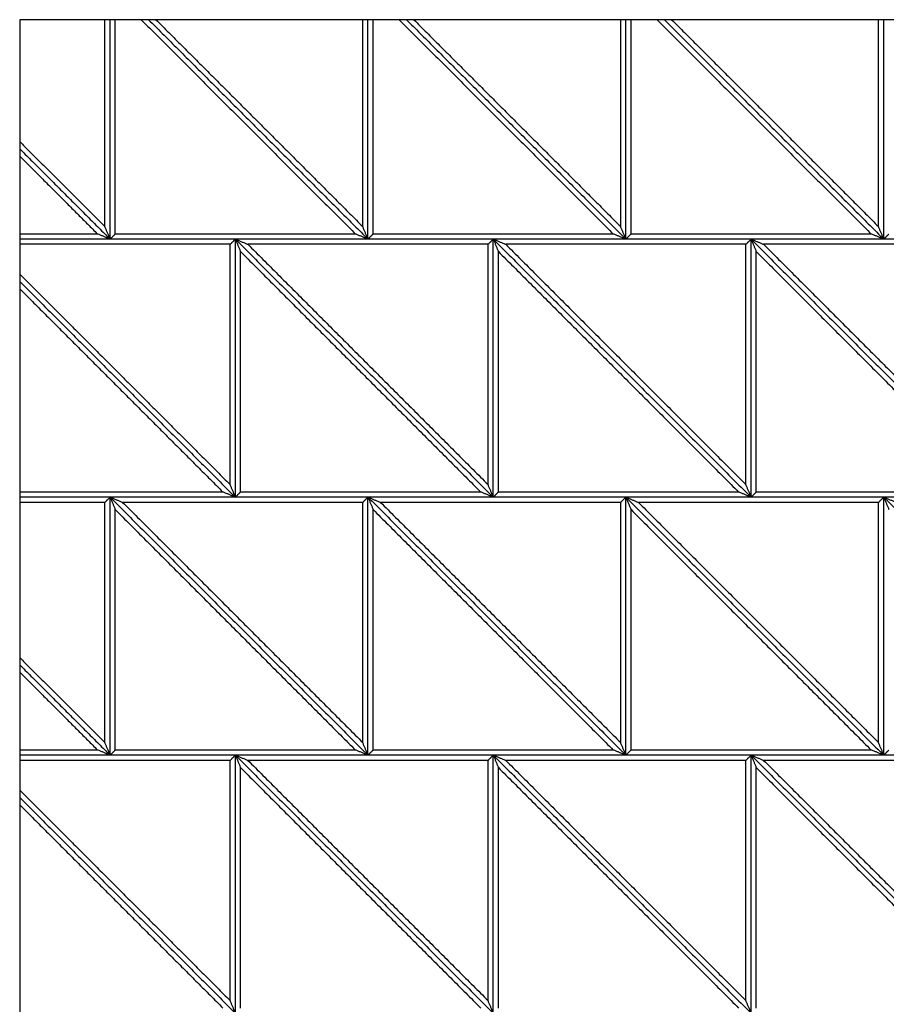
# Model space of a CAD drawing. Header units: millimetres. Extents: x 3058.1 to 3069.1, y 1872.4 to 1877.2.
# Tile 18 of 25: x 3064.9 to 3065.9, y 1873.2 to 1874.4. Entities that reach past the tile are written whole.
import ezdxf

# ---------------------------------------------------------------- set-up
doc = ezdxf.new("R2010")
doc.units = ezdxf.units.MM
doc.layers.add('Make2D', color=7, linetype='Continuous', true_color=0x000000)
doc.layers.add('Make2D$Visible$Curves', color=7, linetype='Continuous', true_color=0x000000)

# ---------------------------------------------------------------- blocks, each defined once
blk = doc.blocks.new('Akabia4')
at = {"layer": 'Make2D'}
blk.add_lwpolyline([(3064.8843, 1872.3627), (3066.8947, 1872.3627), (3066.8947, 1874.3731), (3064.8843, 1874.3731)], close=True, dxfattribs=at)
at = {"layer": 'Make2D$Visible$Curves', "color": 18, "lineweight": -3, "true_color": 0x000000}
for points, degree in [([(3064.9835, 1874.1325), (3064.9835, 1874.2528), (3064.9835, 1874.3731)], 2), ([(3064.9895, 1874.1179), (3064.9895, 1874.2455), (3064.9895, 1874.3731)], 2), ([(3064.9895, 1874.1179), (3064.9895, 1874.2455), (3064.9895, 1874.3731)], 2), ([(3064.9955, 1874.1239), (3064.9955, 1874.2485), (3064.9955, 1874.3731)], 2), ([(3065.0258, 1874.3731), (3065.1504, 1874.2485), (3065.2749, 1874.1239)], 2), ([(3065.0343, 1874.3731), (3065.1619, 1874.2455), (3065.2895, 1874.1179)], 2), ([(3065.0343, 1874.3731), (3065.1619, 1874.2455), (3065.2895, 1874.1179)], 2), ([(3065.0428, 1874.3731), (3065.1632, 1874.2528), (3065.2835, 1874.1325)], 2), ([(3065.2835, 1874.1325), (3065.2835, 1874.2528), (3065.2835, 1874.3731)], 2), ([(3065.2895, 1874.1179), (3065.2895, 1874.2455), (3065.2895, 1874.3731)], 2), ([(3065.2895, 1874.1179), (3065.2895, 1874.2455), (3065.2895, 1874.3731)], 2), ([(3065.2955, 1874.1239), (3065.2955, 1874.2485), (3065.2955, 1874.3731)], 2), ([(3065.3258, 1874.3731), (3065.4504, 1874.2485), (3065.5749, 1874.1239)], 2), ([(3065.3343, 1874.3731), (3065.4619, 1874.2455), (3065.5895, 1874.1179)], 2), ([(3065.3343, 1874.3731), (3065.4619, 1874.2455), (3065.5895, 1874.1179)], 2), ([(3065.3428, 1874.3731), (3065.4632, 1874.2528), (3065.5835, 1874.1325)], 2), ([(3065.5835, 1874.1325), (3065.5835, 1874.2528), (3065.5835, 1874.3731)], 2), ([(3065.5895, 1874.1179), (3065.5895, 1874.2455), (3065.5895, 1874.3731)], 2), ([(3065.5895, 1874.1179), (3065.5895, 1874.2455), (3065.5895, 1874.3731)], 2), ([(3065.5955, 1874.1239), (3065.5955, 1874.2485), (3065.5955, 1874.3731)], 2), ([(3065.6258, 1874.3731), (3065.7504, 1874.2485), (3065.8749, 1874.1239)], 2), ([(3065.6343, 1874.3731), (3065.7619, 1874.2455), (3065.8895, 1874.1179)], 2), ([(3065.6343, 1874.3731), (3065.7619, 1874.2455), (3065.8895, 1874.1179)], 2), ([(3065.6428, 1874.3731), (3065.7632, 1874.2528), (3065.8835, 1874.1325)], 2), ([(3065.8835, 1874.1325), (3065.8835, 1874.2528), (3065.8835, 1874.3731)], 2), ([(3065.8895, 1874.1179), (3065.8895, 1874.2455), (3065.8895, 1874.3731)], 2), ([(3065.8895, 1874.1179), (3065.8895, 1874.2455), (3065.8895, 1874.3731)], 2), ([(3064.8843, 1874.2316), (3064.9339, 1874.1821), (3064.9835, 1874.1325)], 2), ([(3064.8843, 1874.2231), (3064.9369, 1874.1705), (3064.9895, 1874.1179)], 2), ([(3064.8843, 1874.2231), (3064.9369, 1874.1705), (3064.9895, 1874.1179)], 2), ([(3064.8843, 1874.2146), (3064.9296, 1874.1693), (3064.9749, 1874.1239)], 2), ([(3064.9895, 1874.1179), (3064.9893, 1874.1185), (3064.9888, 1874.1195), (3064.9882, 1874.1212), (3064.9875, 1874.1228), (3064.9868, 1874.1244), (3064.9862, 1874.126), (3064.9855, 1874.1276), (3064.9848, 1874.1292), (3064.9841, 1874.1309), (3064.9837, 1874.1319), (3064.9835, 1874.1325)], 3), ([(3065.2895, 1874.1179), (3065.2893, 1874.1185), (3065.2888, 1874.1195), (3065.2882, 1874.1212), (3065.2875, 1874.1228), (3065.2868, 1874.1244), (3065.2862, 1874.126), (3065.2855, 1874.1276), (3065.2848, 1874.1292), (3065.2841, 1874.1309), (3065.2837, 1874.1319), (3065.2835, 1874.1325)], 3), ([(3065.5895, 1874.1179), (3065.5893, 1874.1185), (3065.5888, 1874.1195), (3065.5882, 1874.1212), (3065.5875, 1874.1228), (3065.5868, 1874.1244), (3065.5862, 1874.126), (3065.5855, 1874.1276), (3065.5848, 1874.1292), (3065.5841, 1874.1309), (3065.5837, 1874.1319), (3065.5835, 1874.1325)], 3), ([(3065.8895, 1874.1179), (3065.8893, 1874.1185), (3065.8888, 1874.1195), (3065.8882, 1874.1212), (3065.8875, 1874.1228), (3065.8868, 1874.1244), (3065.8862, 1874.126), (3065.8855, 1874.1276), (3065.8848, 1874.1292), (3065.8841, 1874.1309), (3065.8837, 1874.1319), (3065.8835, 1874.1325)], 3), ([(3064.9749, 1874.1239), (3064.9296, 1874.1239), (3064.8843, 1874.1239)], 2), ([(3064.9895, 1874.1179), (3064.9369, 1874.1179), (3064.8843, 1874.1179)], 2), ([(3065.1352, 1874.1179), (3065.0098, 1874.1179), (3064.8843, 1874.1179)], 2), ([(3064.9895, 1874.1179), (3064.989, 1874.1181), (3064.9879, 1874.1186), (3064.9863, 1874.1193), (3064.9847, 1874.1199), (3064.983, 1874.1206), (3064.9814, 1874.1213), (3064.9798, 1874.1219), (3064.9782, 1874.1226), (3064.9766, 1874.1233), (3064.9755, 1874.1237), (3064.9749, 1874.1239)], 3), ([(3064.9895, 1874.1179), (3064.9897, 1874.1181), (3064.9902, 1874.1186), (3064.9908, 1874.1193), (3064.9915, 1874.1199), (3064.9922, 1874.1206), (3064.9929, 1874.1213), (3064.9935, 1874.1219), (3064.9942, 1874.1226), (3064.9949, 1874.1233), (3064.9953, 1874.1237), (3064.9955, 1874.1239)], 3), ([(3065.2895, 1874.1179), (3065.1395, 1874.1179), (3064.9895, 1874.1179)], 2), ([(3065.2749, 1874.1239), (3065.1352, 1874.1239), (3064.9955, 1874.1239)], 2), ([(3065.1352, 1874.1179), (3065.135, 1874.1177), (3065.1346, 1874.1172), (3065.1339, 1874.1166), (3065.1332, 1874.1159), (3065.1326, 1874.1152), (3065.1319, 1874.1146), (3065.1312, 1874.1139), (3065.1306, 1874.1132), (3065.1299, 1874.1126), (3065.1294, 1874.1121), (3065.1292, 1874.1119)], 3), ([(3065.1352, 1874.1179), (3065.1358, 1874.1177), (3065.1369, 1874.1172), (3065.1385, 1874.1166), (3065.1401, 1874.1159), (3065.1417, 1874.1152), (3065.1433, 1874.1146), (3065.1449, 1874.1139), (3065.1466, 1874.1132), (3065.1482, 1874.1126), (3065.1493, 1874.1121), (3065.1498, 1874.1119)], 3), ([(3065.1352, 1874.1179), (3065.2852, 1873.9679), (3065.4352, 1873.8179)], 2), ([(3065.4352, 1874.1179), (3065.2852, 1874.1179), (3065.1352, 1874.1179)], 2), ([(3065.1352, 1874.1179), (3065.1355, 1874.1174), (3065.1359, 1874.1163), (3065.1366, 1874.1147), (3065.1373, 1874.1131), (3065.1379, 1874.1114), (3065.1386, 1874.1098), (3065.1393, 1874.1082), (3065.1399, 1874.1066), (3065.1406, 1874.105), (3065.141, 1874.1039), (3065.1413, 1874.1034)], 3), ([(3065.1352, 1874.1179), (3065.2852, 1873.9679), (3065.4352, 1873.8179)], 2), ([(3065.1352, 1873.8179), (3065.1352, 1873.9679), (3065.1352, 1874.1179)], 2), ([(3065.1352, 1873.8179), (3065.1352, 1873.9679), (3065.1352, 1874.1179)], 2), ([(3065.2895, 1874.1179), (3065.289, 1874.1181), (3065.2879, 1874.1186), (3065.2863, 1874.1193), (3065.2847, 1874.1199), (3065.283, 1874.1206), (3065.2814, 1874.1213), (3065.2798, 1874.1219), (3065.2782, 1874.1226), (3065.2766, 1874.1233), (3065.2755, 1874.1237), (3065.2749, 1874.1239)], 3), ([(3065.2895, 1874.1179), (3065.2897, 1874.1181), (3065.2902, 1874.1186), (3065.2908, 1874.1193), (3065.2915, 1874.1199), (3065.2922, 1874.1206), (3065.2929, 1874.1213), (3065.2935, 1874.1219), (3065.2942, 1874.1226), (3065.2949, 1874.1233), (3065.2953, 1874.1237), (3065.2955, 1874.1239)], 3), ([(3065.5895, 1874.1179), (3065.4395, 1874.1179), (3065.2895, 1874.1179)], 2), ([(3065.5749, 1874.1239), (3065.4352, 1874.1239), (3065.2955, 1874.1239)], 2), ([(3065.4352, 1874.1179), (3065.435, 1874.1177), (3065.4346, 1874.1172), (3065.4339, 1874.1166), (3065.4332, 1874.1159), (3065.4326, 1874.1152), (3065.4319, 1874.1146), (3065.4312, 1874.1139), (3065.4306, 1874.1132), (3065.4299, 1874.1126), (3065.4294, 1874.1121), (3065.4292, 1874.1119)], 3), ([(3065.4352, 1874.1179), (3065.4358, 1874.1177), (3065.4369, 1874.1172), (3065.4385, 1874.1166), (3065.4401, 1874.1159), (3065.4417, 1874.1152), (3065.4433, 1874.1146), (3065.4449, 1874.1139), (3065.4466, 1874.1132), (3065.4482, 1874.1126), (3065.4493, 1874.1121), (3065.4498, 1874.1119)], 3), ([(3065.4352, 1874.1179), (3065.5852, 1873.9679), (3065.7352, 1873.8179)], 2), ([(3065.7352, 1874.1179), (3065.5852, 1874.1179), (3065.4352, 1874.1179)], 2), ([(3065.4352, 1874.1179), (3065.4355, 1874.1174), (3065.4359, 1874.1163), (3065.4366, 1874.1147), (3065.4373, 1874.1131), (3065.4379, 1874.1114), (3065.4386, 1874.1098), (3065.4393, 1874.1082), (3065.4399, 1874.1066), (3065.4406, 1874.105), (3065.441, 1874.1039), (3065.4413, 1874.1034)], 3), ([(3065.4352, 1874.1179), (3065.5852, 1873.9679), (3065.7352, 1873.8179)], 2), ([(3065.4352, 1873.8179), (3065.4352, 1873.9679), (3065.4352, 1874.1179)], 2), ([(3065.4352, 1873.8179), (3065.4352, 1873.9679), (3065.4352, 1874.1179)], 2), ([(3065.5895, 1874.1179), (3065.589, 1874.1181), (3065.5879, 1874.1186), (3065.5863, 1874.1193), (3065.5847, 1874.1199), (3065.583, 1874.1206), (3065.5814, 1874.1213), (3065.5798, 1874.1219), (3065.5782, 1874.1226), (3065.5766, 1874.1233), (3065.5755, 1874.1237), (3065.5749, 1874.1239)], 3), ([(3065.5895, 1874.1179), (3065.5897, 1874.1181), (3065.5902, 1874.1186), (3065.5908, 1874.1193), (3065.5915, 1874.1199), (3065.5922, 1874.1206), (3065.5929, 1874.1213), (3065.5935, 1874.1219), (3065.5942, 1874.1226), (3065.5949, 1874.1233), (3065.5953, 1874.1237), (3065.5955, 1874.1239)], 3), ([(3065.8895, 1874.1179), (3065.7395, 1874.1179), (3065.5895, 1874.1179)], 2), ([(3065.8749, 1874.1239), (3065.7352, 1874.1239), (3065.5955, 1874.1239)], 2), ([(3065.7352, 1874.1179), (3065.735, 1874.1177), (3065.7346, 1874.1172), (3065.7339, 1874.1166), (3065.7332, 1874.1159), (3065.7326, 1874.1152), (3065.7319, 1874.1146), (3065.7312, 1874.1139), (3065.7306, 1874.1132), (3065.7299, 1874.1126), (3065.7294, 1874.1121), (3065.7292, 1874.1119)], 3), ([(3065.7352, 1873.8179), (3065.7352, 1873.9679), (3065.7352, 1874.1179)], 2), ([(3065.7352, 1874.1179), (3065.7358, 1874.1177), (3065.7369, 1874.1172), (3065.7385, 1874.1166), (3065.7401, 1874.1159), (3065.7417, 1874.1152), (3065.7433, 1874.1146), (3065.7449, 1874.1139), (3065.7466, 1874.1132), (3065.7482, 1874.1126), (3065.7493, 1874.1121), (3065.7498, 1874.1119)], 3), ([(3065.7352, 1874.1179), (3065.8852, 1873.9679), (3066.0352, 1873.8179)], 2), ([(3066.0352, 1874.1179), (3065.8852, 1874.1179), (3065.7352, 1874.1179)], 2), ([(3065.7352, 1874.1179), (3065.7355, 1874.1174), (3065.7359, 1874.1163), (3065.7366, 1874.1147), (3065.7373, 1874.1131), (3065.7379, 1874.1114), (3065.7386, 1874.1098), (3065.7393, 1874.1082), (3065.7399, 1874.1066), (3065.7406, 1874.105), (3065.741, 1874.1039), (3065.7413, 1874.1034)], 3), ([(3065.7352, 1874.1179), (3065.8852, 1873.9679), (3066.0352, 1873.8179)], 2), ([(3065.7352, 1873.8179), (3065.7352, 1873.9679), (3065.7352, 1874.1179)], 2), ([(3065.8895, 1874.1179), (3065.889, 1874.1181), (3065.8879, 1874.1186), (3065.8863, 1874.1193), (3065.8847, 1874.1199), (3065.883, 1874.1206), (3065.8814, 1874.1213), (3065.8798, 1874.1219), (3065.8782, 1874.1226), (3065.8766, 1874.1233), (3065.8755, 1874.1237), (3065.8749, 1874.1239)], 3), ([(3065.8895, 1874.1179), (3065.8897, 1874.1181), (3065.8902, 1874.1186), (3065.8908, 1874.1193), (3065.8915, 1874.1199), (3065.8922, 1874.1206), (3065.8929, 1874.1213), (3065.8935, 1874.1219), (3065.8942, 1874.1226), (3065.8949, 1874.1233), (3065.8953, 1874.1237), (3065.8955, 1874.1239)], 3), ([(3066.1895, 1874.1179), (3066.0395, 1874.1179), (3065.8895, 1874.1179)], 2), ([(3065.1292, 1874.1119), (3065.0068, 1874.1119), (3064.8843, 1874.1119)], 2), ([(3065.1292, 1873.8325), (3065.1292, 1873.9722), (3065.1292, 1874.1119)], 2), ([(3065.1498, 1874.1119), (3065.2895, 1873.9722), (3065.4292, 1873.8325)], 2), ([(3065.4292, 1874.1119), (3065.2895, 1874.1119), (3065.1498, 1874.1119)], 2), ([(3065.4292, 1873.8325), (3065.4292, 1873.9722), (3065.4292, 1874.1119)], 2), ([(3065.4498, 1874.1119), (3065.5895, 1873.9722), (3065.7292, 1873.8325)], 2), ([(3065.7292, 1874.1119), (3065.5895, 1874.1119), (3065.4498, 1874.1119)], 2), ([(3065.7292, 1873.8325), (3065.7292, 1873.9722), (3065.7292, 1874.1119)], 2), ([(3065.7498, 1874.1119), (3065.8895, 1873.9722), (3066.0292, 1873.8325)], 2), ([(3066.0292, 1874.1119), (3065.8895, 1874.1119), (3065.7498, 1874.1119)], 2), ([(3065.1413, 1874.1034), (3065.281, 1873.9637), (3065.4207, 1873.8239)], 2), ([(3065.1413, 1873.8239), (3065.1413, 1873.9637), (3065.1413, 1874.1034)], 2), ([(3065.4413, 1874.1034), (3065.581, 1873.9637), (3065.7207, 1873.8239)], 2), ([(3065.4413, 1873.8239), (3065.4413, 1873.9637), (3065.4413, 1874.1034)], 2), ([(3065.7413, 1874.1034), (3065.881, 1873.9637), (3066.0207, 1873.8239)], 2), ([(3065.7413, 1873.8239), (3065.7413, 1873.9637), (3065.7413, 1874.1034)], 2), ([(3064.8843, 1874.0774), (3065.0068, 1873.9549), (3065.1292, 1873.8325)], 2), ([(3064.8843, 1874.0688), (3065.0098, 1873.9434), (3065.1352, 1873.8179)], 2), ([(3064.8843, 1874.0688), (3065.0098, 1873.9434), (3065.1352, 1873.8179)], 2), ([(3064.8843, 1874.0603), (3065.0025, 1873.9421), (3065.1207, 1873.8239)], 2), ([(3065.1352, 1873.8179), (3065.135, 1873.8185), (3065.1346, 1873.8195), (3065.1339, 1873.8212), (3065.1332, 1873.8228), (3065.1326, 1873.8244), (3065.1319, 1873.826), (3065.1312, 1873.8276), (3065.1306, 1873.8292), (3065.1299, 1873.8309), (3065.1294, 1873.8319), (3065.1292, 1873.8325)], 3), ([(3065.4352, 1873.8179), (3065.435, 1873.8185), (3065.4346, 1873.8195), (3065.4339, 1873.8212), (3065.4332, 1873.8228), (3065.4326, 1873.8244), (3065.4319, 1873.826), (3065.4312, 1873.8276), (3065.4306, 1873.8292), (3065.4299, 1873.8309), (3065.4294, 1873.8319), (3065.4292, 1873.8325)], 3), ([(3065.7352, 1873.8179), (3065.735, 1873.8185), (3065.7346, 1873.8195), (3065.7339, 1873.8212), (3065.7332, 1873.8228), (3065.7326, 1873.8244), (3065.7319, 1873.826), (3065.7312, 1873.8276), (3065.7306, 1873.8292), (3065.7299, 1873.8309), (3065.7294, 1873.8319), (3065.7292, 1873.8325)], 3), ([(3065.1207, 1873.8239), (3065.0025, 1873.8239), (3064.8843, 1873.8239)], 2), ([(3065.1352, 1873.8179), (3065.1347, 1873.8181), (3065.1336, 1873.8186), (3065.132, 1873.8193), (3065.1304, 1873.8199), (3065.1288, 1873.8206), (3065.1272, 1873.8213), (3065.1255, 1873.8219), (3065.1239, 1873.8226), (3065.1223, 1873.8233), (3065.1212, 1873.8237), (3065.1207, 1873.8239)], 3), ([(3065.1352, 1873.8179), (3065.1355, 1873.8181), (3065.1359, 1873.8186), (3065.1366, 1873.8193), (3065.1373, 1873.8199), (3065.1379, 1873.8206), (3065.1386, 1873.8213), (3065.1393, 1873.8219), (3065.1399, 1873.8226), (3065.1406, 1873.8233), (3065.141, 1873.8237), (3065.1413, 1873.8239)], 3), ([(3065.4207, 1873.8239), (3065.281, 1873.8239), (3065.1413, 1873.8239)], 2), ([(3065.4352, 1873.8179), (3065.4347, 1873.8181), (3065.4336, 1873.8186), (3065.432, 1873.8193), (3065.4304, 1873.8199), (3065.4288, 1873.8206), (3065.4272, 1873.8213), (3065.4255, 1873.8219), (3065.4239, 1873.8226), (3065.4223, 1873.8233), (3065.4212, 1873.8237), (3065.4207, 1873.8239)], 3), ([(3065.4352, 1873.8179), (3065.4355, 1873.8181), (3065.4359, 1873.8186), (3065.4366, 1873.8193), (3065.4373, 1873.8199), (3065.4379, 1873.8206), (3065.4386, 1873.8213), (3065.4393, 1873.8219), (3065.4399, 1873.8226), (3065.4406, 1873.8233), (3065.441, 1873.8237), (3065.4413, 1873.8239)], 3), ([(3065.7207, 1873.8239), (3065.581, 1873.8239), (3065.4413, 1873.8239)], 2), ([(3065.7352, 1873.8179), (3065.7347, 1873.8181), (3065.7336, 1873.8186), (3065.732, 1873.8193), (3065.7304, 1873.8199), (3065.7288, 1873.8206), (3065.7272, 1873.8213), (3065.7255, 1873.8219), (3065.7239, 1873.8226), (3065.7223, 1873.8233), (3065.7212, 1873.8237), (3065.7207, 1873.8239)], 3), ([(3065.7352, 1873.8179), (3065.7355, 1873.8181), (3065.7359, 1873.8186), (3065.7366, 1873.8193), (3065.7373, 1873.8199), (3065.7379, 1873.8206), (3065.7386, 1873.8213), (3065.7393, 1873.8219), (3065.7399, 1873.8226), (3065.7406, 1873.8233), (3065.741, 1873.8237), (3065.7413, 1873.8239)], 3), ([(3066.0207, 1873.8239), (3065.881, 1873.8239), (3065.7413, 1873.8239)], 2), ([(3065.1352, 1873.8179), (3065.0098, 1873.8179), (3064.8843, 1873.8179)], 2), ([(3064.9895, 1873.8179), (3064.9369, 1873.8179), (3064.8843, 1873.8179)], 2), ([(3064.9835, 1873.8119), (3064.9339, 1873.8119), (3064.8843, 1873.8119)], 2), ([(3064.9895, 1873.8179), (3064.9893, 1873.8177), (3064.9888, 1873.8172), (3064.9882, 1873.8166), (3064.9875, 1873.8159), (3064.9868, 1873.8152), (3064.9862, 1873.8146), (3064.9855, 1873.8139), (3064.9848, 1873.8132), (3064.9841, 1873.8126), (3064.9837, 1873.8121), (3064.9835, 1873.8119)], 3), ([(3064.9835, 1873.5325), (3064.9835, 1873.6722), (3064.9835, 1873.8119)], 2), ([(3064.9895, 1873.8179), (3064.99, 1873.8177), (3064.9911, 1873.8172), (3064.9927, 1873.8166), (3064.9944, 1873.8159), (3064.996, 1873.8152), (3064.9976, 1873.8146), (3064.9992, 1873.8139), (3065.0008, 1873.8132), (3065.0024, 1873.8126), (3065.0035, 1873.8121), (3065.0041, 1873.8119)], 3), ([(3064.9895, 1873.8179), (3065.1395, 1873.6679), (3065.2895, 1873.5179)], 2), ([(3065.2895, 1873.8179), (3065.1395, 1873.8179), (3064.9895, 1873.8179)], 2), ([(3064.9895, 1873.8179), (3064.9897, 1873.8174), (3064.9902, 1873.8163), (3064.9908, 1873.8147), (3064.9915, 1873.8131), (3064.9922, 1873.8114), (3064.9929, 1873.8098), (3064.9935, 1873.8082), (3064.9942, 1873.8066), (3064.9949, 1873.805), (3064.9953, 1873.8039), (3064.9955, 1873.8034)], 3), ([(3064.9895, 1873.8179), (3065.1395, 1873.6679), (3065.2895, 1873.5179)], 2), ([(3064.9895, 1873.5179), (3064.9895, 1873.6679), (3064.9895, 1873.8179)], 2), ([(3064.9895, 1873.5179), (3064.9895, 1873.6679), (3064.9895, 1873.8179)], 2), ([(3065.0041, 1873.8119), (3065.1438, 1873.6722), (3065.2835, 1873.5325)], 2), ([(3065.2835, 1873.8119), (3065.1438, 1873.8119), (3065.0041, 1873.8119)], 2), ([(3065.4352, 1873.8179), (3065.2852, 1873.8179), (3065.1352, 1873.8179)], 2), ([(3065.2895, 1873.8179), (3065.2893, 1873.8177), (3065.2888, 1873.8172), (3065.2882, 1873.8166), (3065.2875, 1873.8159), (3065.2868, 1873.8152), (3065.2862, 1873.8146), (3065.2855, 1873.8139), (3065.2848, 1873.8132), (3065.2841, 1873.8126), (3065.2837, 1873.8121), (3065.2835, 1873.8119)], 3), ([(3065.2835, 1873.5325), (3065.2835, 1873.6722), (3065.2835, 1873.8119)], 2), ([(3065.2895, 1873.8179), (3065.29, 1873.8177), (3065.2911, 1873.8172), (3065.2927, 1873.8166), (3065.2944, 1873.8159), (3065.296, 1873.8152), (3065.2976, 1873.8146), (3065.2992, 1873.8139), (3065.3008, 1873.8132), (3065.3024, 1873.8126), (3065.3035, 1873.8121), (3065.3041, 1873.8119)], 3), ([(3065.2895, 1873.8179), (3065.4395, 1873.6679), (3065.5895, 1873.5179)], 2), ([(3065.5895, 1873.8179), (3065.4395, 1873.8179), (3065.2895, 1873.8179)], 2), ([(3065.2895, 1873.8179), (3065.2897, 1873.8174), (3065.2902, 1873.8163), (3065.2908, 1873.8147), (3065.2915, 1873.8131), (3065.2922, 1873.8114), (3065.2929, 1873.8098), (3065.2935, 1873.8082), (3065.2942, 1873.8066), (3065.2949, 1873.805), (3065.2953, 1873.8039), (3065.2955, 1873.8034)], 3), ([(3065.2895, 1873.8179), (3065.4395, 1873.6679), (3065.5895, 1873.5179)], 2), ([(3065.2895, 1873.5179), (3065.2895, 1873.6679), (3065.2895, 1873.8179)], 2), ([(3065.2895, 1873.5179), (3065.2895, 1873.6679), (3065.2895, 1873.8179)], 2), ([(3065.3041, 1873.8119), (3065.4438, 1873.6722), (3065.5835, 1873.5325)], 2), ([(3065.5835, 1873.8119), (3065.4438, 1873.8119), (3065.3041, 1873.8119)], 2), ([(3065.7352, 1873.8179), (3065.5852, 1873.8179), (3065.4352, 1873.8179)], 2), ([(3065.5895, 1873.8179), (3065.5893, 1873.8177), (3065.5888, 1873.8172), (3065.5882, 1873.8166), (3065.5875, 1873.8159), (3065.5868, 1873.8152), (3065.5862, 1873.8146), (3065.5855, 1873.8139), (3065.5848, 1873.8132), (3065.5841, 1873.8126), (3065.5837, 1873.8121), (3065.5835, 1873.8119)], 3), ([(3065.5835, 1873.5325), (3065.5835, 1873.6722), (3065.5835, 1873.8119)], 2), ([(3065.5895, 1873.5179), (3065.5895, 1873.6679), (3065.5895, 1873.8179)], 2), ([(3065.5895, 1873.8179), (3065.59, 1873.8177), (3065.5911, 1873.8172), (3065.5927, 1873.8166), (3065.5944, 1873.8159), (3065.596, 1873.8152), (3065.5976, 1873.8146), (3065.5992, 1873.8139), (3065.6008, 1873.8132), (3065.6024, 1873.8126), (3065.6035, 1873.8121), (3065.6041, 1873.8119)], 3), ([(3065.5895, 1873.8179), (3065.7395, 1873.6679), (3065.8895, 1873.5179)], 2), ([(3065.8895, 1873.8179), (3065.7395, 1873.8179), (3065.5895, 1873.8179)], 2), ([(3065.5895, 1873.8179), (3065.5897, 1873.8174), (3065.5902, 1873.8163), (3065.5908, 1873.8147), (3065.5915, 1873.8131), (3065.5922, 1873.8114), (3065.5929, 1873.8098), (3065.5935, 1873.8082), (3065.5942, 1873.8066), (3065.5949, 1873.805), (3065.5953, 1873.8039), (3065.5955, 1873.8034)], 3), ([(3065.5895, 1873.8179), (3065.7395, 1873.6679), (3065.8895, 1873.5179)], 2), ([(3065.5895, 1873.5179), (3065.5895, 1873.6679), (3065.5895, 1873.8179)], 2), ([(3065.6041, 1873.8119), (3065.7438, 1873.6722), (3065.8835, 1873.5325)], 2), ([(3065.8835, 1873.8119), (3065.7438, 1873.8119), (3065.6041, 1873.8119)], 2), ([(3066.0352, 1873.8179), (3065.8852, 1873.8179), (3065.7352, 1873.8179)], 2), ([(3065.8895, 1873.8179), (3065.8893, 1873.8177), (3065.8888, 1873.8172), (3065.8882, 1873.8166), (3065.8875, 1873.8159), (3065.8868, 1873.8152), (3065.8862, 1873.8146), (3065.8855, 1873.8139), (3065.8848, 1873.8132), (3065.8841, 1873.8126), (3065.8837, 1873.8121), (3065.8835, 1873.8119)], 3), ([(3065.8835, 1873.5325), (3065.8835, 1873.6722), (3065.8835, 1873.8119)], 2), ([(3065.8895, 1873.8179), (3065.89, 1873.8177), (3065.8911, 1873.8172), (3065.8927, 1873.8166), (3065.8944, 1873.8159), (3065.896, 1873.8152), (3065.8976, 1873.8146), (3065.8992, 1873.8139), (3065.9008, 1873.8132), (3065.9024, 1873.8126), (3065.9035, 1873.8121), (3065.9041, 1873.8119)], 3), ([(3065.8895, 1873.8179), (3066.0395, 1873.6679), (3066.1895, 1873.5179)], 2), ([(3066.1895, 1873.8179), (3066.0395, 1873.8179), (3065.8895, 1873.8179)], 2), ([(3065.8895, 1873.8179), (3065.8897, 1873.8174), (3065.8902, 1873.8163), (3065.8908, 1873.8147), (3065.8915, 1873.8131), (3065.8922, 1873.8114), (3065.8929, 1873.8098), (3065.8935, 1873.8082), (3065.8942, 1873.8066), (3065.8949, 1873.805), (3065.8953, 1873.8039), (3065.8955, 1873.8034)], 3), ([(3065.8895, 1873.8179), (3066.0395, 1873.6679), (3066.1895, 1873.5179)], 2), ([(3065.8895, 1873.5179), (3065.8895, 1873.6679), (3065.8895, 1873.8179)], 2), ([(3065.8895, 1873.5179), (3065.8895, 1873.6679), (3065.8895, 1873.8179)], 2), ([(3064.9955, 1873.8034), (3065.1352, 1873.6637), (3065.2749, 1873.5239)], 2), ([(3064.9955, 1873.5239), (3064.9955, 1873.6637), (3064.9955, 1873.8034)], 2), ([(3065.2955, 1873.8034), (3065.4352, 1873.6637), (3065.5749, 1873.5239)], 2), ([(3065.2955, 1873.5239), (3065.2955, 1873.6637), (3065.2955, 1873.8034)], 2), ([(3065.5955, 1873.8034), (3065.7352, 1873.6637), (3065.8749, 1873.5239)], 2), ([(3065.5955, 1873.5239), (3065.5955, 1873.6637), (3065.5955, 1873.8034)], 2), ([(3064.8843, 1873.6316), (3064.9339, 1873.5821), (3064.9835, 1873.5325)], 2), ([(3064.8843, 1873.6231), (3064.9369, 1873.5705), (3064.9895, 1873.5179)], 2), ([(3064.8843, 1873.6231), (3064.9369, 1873.5705), (3064.9895, 1873.5179)], 2), ([(3064.8843, 1873.6146), (3064.9296, 1873.5693), (3064.9749, 1873.5239)], 2), ([(3064.9749, 1873.5239), (3064.9296, 1873.5239), (3064.8843, 1873.5239)], 2), ([(3064.9895, 1873.5179), (3064.989, 1873.5181), (3064.9879, 1873.5186), (3064.9863, 1873.5193), (3064.9847, 1873.5199), (3064.983, 1873.5206), (3064.9814, 1873.5213), (3064.9798, 1873.5219), (3064.9782, 1873.5226), (3064.9766, 1873.5233), (3064.9755, 1873.5237), (3064.9749, 1873.5239)], 3), ([(3064.9895, 1873.5179), (3064.9893, 1873.5185), (3064.9888, 1873.5195), (3064.9882, 1873.5212), (3064.9875, 1873.5228), (3064.9868, 1873.5244), (3064.9862, 1873.526), (3064.9855, 1873.5276), (3064.9848, 1873.5292), (3064.9841, 1873.5309), (3064.9837, 1873.5319), (3064.9835, 1873.5325)], 3), ([(3064.9895, 1873.5179), (3064.9897, 1873.5181), (3064.9902, 1873.5186), (3064.9908, 1873.5193), (3064.9915, 1873.5199), (3064.9922, 1873.5206), (3064.9929, 1873.5213), (3064.9935, 1873.5219), (3064.9942, 1873.5226), (3064.9949, 1873.5233), (3064.9953, 1873.5237), (3064.9955, 1873.5239)], 3), ([(3065.2749, 1873.5239), (3065.1352, 1873.5239), (3064.9955, 1873.5239)], 2), ([(3065.2895, 1873.5179), (3065.289, 1873.5181), (3065.2879, 1873.5186), (3065.2863, 1873.5193), (3065.2847, 1873.5199), (3065.283, 1873.5206), (3065.2814, 1873.5213), (3065.2798, 1873.5219), (3065.2782, 1873.5226), (3065.2766, 1873.5233), (3065.2755, 1873.5237), (3065.2749, 1873.5239)], 3), ([(3065.2895, 1873.5179), (3065.2893, 1873.5185), (3065.2888, 1873.5195), (3065.2882, 1873.5212), (3065.2875, 1873.5228), (3065.2868, 1873.5244), (3065.2862, 1873.526), (3065.2855, 1873.5276), (3065.2848, 1873.5292), (3065.2841, 1873.5309), (3065.2837, 1873.5319), (3065.2835, 1873.5325)], 3), ([(3065.2895, 1873.5179), (3065.2897, 1873.5181), (3065.2902, 1873.5186), (3065.2908, 1873.5193), (3065.2915, 1873.5199), (3065.2922, 1873.5206), (3065.2929, 1873.5213), (3065.2935, 1873.5219), (3065.2942, 1873.5226), (3065.2949, 1873.5233), (3065.2953, 1873.5237), (3065.2955, 1873.5239)], 3), ([(3065.5749, 1873.5239), (3065.4352, 1873.5239), (3065.2955, 1873.5239)], 2), ([(3065.5895, 1873.5179), (3065.589, 1873.5181), (3065.5879, 1873.5186), (3065.5863, 1873.5193), (3065.5847, 1873.5199), (3065.583, 1873.5206), (3065.5814, 1873.5213), (3065.5798, 1873.5219), (3065.5782, 1873.5226), (3065.5766, 1873.5233), (3065.5755, 1873.5237), (3065.5749, 1873.5239)], 3), ([(3065.5895, 1873.5179), (3065.5893, 1873.5185), (3065.5888, 1873.5195), (3065.5882, 1873.5212), (3065.5875, 1873.5228), (3065.5868, 1873.5244), (3065.5862, 1873.526), (3065.5855, 1873.5276), (3065.5848, 1873.5292), (3065.5841, 1873.5309), (3065.5837, 1873.5319), (3065.5835, 1873.5325)], 3), ([(3065.5895, 1873.5179), (3065.5897, 1873.5181), (3065.5902, 1873.5186), (3065.5908, 1873.5193), (3065.5915, 1873.5199), (3065.5922, 1873.5206), (3065.5929, 1873.5213), (3065.5935, 1873.5219), (3065.5942, 1873.5226), (3065.5949, 1873.5233), (3065.5953, 1873.5237), (3065.5955, 1873.5239)], 3), ([(3065.8749, 1873.5239), (3065.7352, 1873.5239), (3065.5955, 1873.5239)], 2), ([(3065.8895, 1873.5179), (3065.889, 1873.5181), (3065.8879, 1873.5186), (3065.8863, 1873.5193), (3065.8847, 1873.5199), (3065.883, 1873.5206), (3065.8814, 1873.5213), (3065.8798, 1873.5219), (3065.8782, 1873.5226), (3065.8766, 1873.5233), (3065.8755, 1873.5237), (3065.8749, 1873.5239)], 3), ([(3065.8895, 1873.5179), (3065.8893, 1873.5185), (3065.8888, 1873.5195), (3065.8882, 1873.5212), (3065.8875, 1873.5228), (3065.8868, 1873.5244), (3065.8862, 1873.526), (3065.8855, 1873.5276), (3065.8848, 1873.5292), (3065.8841, 1873.5309), (3065.8837, 1873.5319), (3065.8835, 1873.5325)], 3), ([(3065.8895, 1873.5179), (3065.8897, 1873.5181), (3065.8902, 1873.5186), (3065.8908, 1873.5193), (3065.8915, 1873.5199), (3065.8922, 1873.5206), (3065.8929, 1873.5213), (3065.8935, 1873.5219), (3065.8942, 1873.5226), (3065.8949, 1873.5233), (3065.8953, 1873.5237), (3065.8955, 1873.5239)], 3), ([(3064.9895, 1873.5179), (3064.9369, 1873.5179), (3064.8843, 1873.5179)], 2), ([(3065.1352, 1873.5179), (3065.0098, 1873.5179), (3064.8843, 1873.5179)], 2), ([(3065.1292, 1873.5119), (3065.0068, 1873.5119), (3064.8843, 1873.5119)], 2), ([(3065.2895, 1873.5179), (3065.1395, 1873.5179), (3064.9895, 1873.5179)], 2), ([(3065.1352, 1873.5179), (3065.135, 1873.5177), (3065.1346, 1873.5172), (3065.1339, 1873.5166), (3065.1332, 1873.5159), (3065.1326, 1873.5152), (3065.1319, 1873.5146), (3065.1312, 1873.5139), (3065.1306, 1873.5132), (3065.1299, 1873.5126), (3065.1294, 1873.5121), (3065.1292, 1873.5119)], 3), ([(3065.1292, 1873.2325), (3065.1292, 1873.3722), (3065.1292, 1873.5119)], 2), ([(3065.1352, 1873.5179), (3065.1358, 1873.5177), (3065.1369, 1873.5172), (3065.1385, 1873.5166), (3065.1401, 1873.5159), (3065.1417, 1873.5152), (3065.1433, 1873.5146), (3065.1449, 1873.5139), (3065.1466, 1873.5132), (3065.1482, 1873.5126), (3065.1493, 1873.5121), (3065.1498, 1873.5119)], 3), ([(3065.1352, 1873.5179), (3065.2852, 1873.3679), (3065.4352, 1873.2179)], 2), ([(3065.4352, 1873.5179), (3065.2852, 1873.5179), (3065.1352, 1873.5179)], 2), ([(3065.1352, 1873.5179), (3065.1355, 1873.5174), (3065.1359, 1873.5163), (3065.1366, 1873.5147), (3065.1373, 1873.5131), (3065.1379, 1873.5114), (3065.1386, 1873.5098), (3065.1393, 1873.5082), (3065.1399, 1873.5066), (3065.1406, 1873.505), (3065.141, 1873.5039), (3065.1413, 1873.5034)], 3), ([(3065.1352, 1873.5179), (3065.2852, 1873.3679), (3065.4352, 1873.2179)], 2), ([(3065.1352, 1873.2179), (3065.1352, 1873.3679), (3065.1352, 1873.5179)], 2), ([(3065.1352, 1873.2179), (3065.1352, 1873.3679), (3065.1352, 1873.5179)], 2), ([(3065.1498, 1873.5119), (3065.2895, 1873.3722), (3065.4292, 1873.2325)], 2), ([(3065.4292, 1873.5119), (3065.2895, 1873.5119), (3065.1498, 1873.5119)], 2), ([(3065.5895, 1873.5179), (3065.4395, 1873.5179), (3065.2895, 1873.5179)], 2), ([(3065.4352, 1873.5179), (3065.435, 1873.5177), (3065.4346, 1873.5172), (3065.4339, 1873.5166), (3065.4332, 1873.5159), (3065.4326, 1873.5152), (3065.4319, 1873.5146), (3065.4312, 1873.5139), (3065.4306, 1873.5132), (3065.4299, 1873.5126), (3065.4294, 1873.5121), (3065.4292, 1873.5119)], 3), ([(3065.4292, 1873.2325), (3065.4292, 1873.3722), (3065.4292, 1873.5119)], 2), ([(3065.4352, 1873.5179), (3065.4358, 1873.5177), (3065.4369, 1873.5172), (3065.4385, 1873.5166), (3065.4401, 1873.5159), (3065.4417, 1873.5152), (3065.4433, 1873.5146), (3065.4449, 1873.5139), (3065.4466, 1873.5132), (3065.4482, 1873.5126), (3065.4493, 1873.5121), (3065.4498, 1873.5119)], 3), ([(3065.4352, 1873.5179), (3065.5852, 1873.3679), (3065.7352, 1873.2179)], 2), ([(3065.7352, 1873.5179), (3065.5852, 1873.5179), (3065.4352, 1873.5179)], 2), ([(3065.4352, 1873.5179), (3065.4355, 1873.5174), (3065.4359, 1873.5163), (3065.4366, 1873.5147), (3065.4373, 1873.5131), (3065.4379, 1873.5114), (3065.4386, 1873.5098), (3065.4393, 1873.5082), (3065.4399, 1873.5066), (3065.4406, 1873.505), (3065.441, 1873.5039), (3065.4413, 1873.5034)], 3), ([(3065.4352, 1873.5179), (3065.5852, 1873.3679), (3065.7352, 1873.2179)], 2), ([(3065.4352, 1873.2179), (3065.4352, 1873.3679), (3065.4352, 1873.5179)], 2), ([(3065.4352, 1873.2179), (3065.4352, 1873.3679), (3065.4352, 1873.5179)], 2), ([(3065.4498, 1873.5119), (3065.5895, 1873.3722), (3065.7292, 1873.2325)], 2), ([(3065.7292, 1873.5119), (3065.5895, 1873.5119), (3065.4498, 1873.5119)], 2), ([(3065.8895, 1873.5179), (3065.7395, 1873.5179), (3065.5895, 1873.5179)], 2), ([(3065.7352, 1873.5179), (3065.735, 1873.5177), (3065.7346, 1873.5172), (3065.7339, 1873.5166), (3065.7332, 1873.5159), (3065.7326, 1873.5152), (3065.7319, 1873.5146), (3065.7312, 1873.5139), (3065.7306, 1873.5132), (3065.7299, 1873.5126), (3065.7294, 1873.5121), (3065.7292, 1873.5119)], 3), ([(3065.7292, 1873.2325), (3065.7292, 1873.3722), (3065.7292, 1873.5119)], 2), ([(3065.7352, 1873.2179), (3065.7352, 1873.3679), (3065.7352, 1873.5179)], 2), ([(3065.7352, 1873.5179), (3065.7358, 1873.5177), (3065.7369, 1873.5172), (3065.7385, 1873.5166), (3065.7401, 1873.5159), (3065.7417, 1873.5152), (3065.7433, 1873.5146), (3065.7449, 1873.5139), (3065.7466, 1873.5132), (3065.7482, 1873.5126), (3065.7493, 1873.5121), (3065.7498, 1873.5119)], 3), ([(3065.7352, 1873.5179), (3065.8852, 1873.3679), (3066.0352, 1873.2179)], 2), ([(3066.0352, 1873.5179), (3065.8852, 1873.5179), (3065.7352, 1873.5179)], 2), ([(3065.7352, 1873.5179), (3065.7355, 1873.5174), (3065.7359, 1873.5163), (3065.7366, 1873.5147), (3065.7373, 1873.5131), (3065.7379, 1873.5114), (3065.7386, 1873.5098), (3065.7393, 1873.5082), (3065.7399, 1873.5066), (3065.7406, 1873.505), (3065.741, 1873.5039), (3065.7413, 1873.5034)], 3), ([(3065.7352, 1873.5179), (3065.8852, 1873.3679), (3066.0352, 1873.2179)], 2), ([(3065.7352, 1873.2179), (3065.7352, 1873.3679), (3065.7352, 1873.5179)], 2), ([(3065.7498, 1873.5119), (3065.8895, 1873.3722), (3066.0292, 1873.2325)], 2), ([(3066.0292, 1873.5119), (3065.8895, 1873.5119), (3065.7498, 1873.5119)], 2), ([(3066.1895, 1873.5179), (3066.0395, 1873.5179), (3065.8895, 1873.5179)], 2), ([(3065.1413, 1873.5034), (3065.281, 1873.3637), (3065.4207, 1873.2239)], 2), ([(3065.1413, 1873.2239), (3065.1413, 1873.3637), (3065.1413, 1873.5034)], 2), ([(3065.4413, 1873.5034), (3065.581, 1873.3637), (3065.7207, 1873.2239)], 2), ([(3065.4413, 1873.2239), (3065.4413, 1873.3637), (3065.4413, 1873.5034)], 2), ([(3065.7413, 1873.5034), (3065.881, 1873.3637), (3066.0207, 1873.2239)], 2), ([(3065.7413, 1873.2239), (3065.7413, 1873.3637), (3065.7413, 1873.5034)], 2), ([(3064.8843, 1873.4774), (3065.0068, 1873.3549), (3065.1292, 1873.2325)], 2), ([(3064.8843, 1873.4688), (3065.0098, 1873.3434), (3065.1352, 1873.2179)], 2), ([(3064.8843, 1873.4688), (3065.0098, 1873.3434), (3065.1352, 1873.2179)], 2), ([(3064.8843, 1873.4603), (3065.0025, 1873.3421), (3065.1207, 1873.2239)], 2), ([(3065.1352, 1873.2179), (3065.135, 1873.2185), (3065.1346, 1873.2195), (3065.1339, 1873.2212), (3065.1332, 1873.2228), (3065.1326, 1873.2244), (3065.1319, 1873.226), (3065.1312, 1873.2276), (3065.1306, 1873.2292), (3065.1299, 1873.2309), (3065.1294, 1873.2319), (3065.1292, 1873.2325)], 3), ([(3065.4352, 1873.2179), (3065.435, 1873.2185), (3065.4346, 1873.2195), (3065.4339, 1873.2212), (3065.4332, 1873.2228), (3065.4326, 1873.2244), (3065.4319, 1873.226), (3065.4312, 1873.2276), (3065.4306, 1873.2292), (3065.4299, 1873.2309), (3065.4294, 1873.2319), (3065.4292, 1873.2325)], 3), ([(3065.7352, 1873.2179), (3065.735, 1873.2185), (3065.7346, 1873.2195), (3065.7339, 1873.2212), (3065.7332, 1873.2228), (3065.7326, 1873.2244), (3065.7319, 1873.226), (3065.7312, 1873.2276), (3065.7306, 1873.2292), (3065.7299, 1873.2309), (3065.7294, 1873.2319), (3065.7292, 1873.2325)], 3)]:
    blk.add_open_spline(points, degree=degree, dxfattribs=at)

msp = doc.modelspace()

# ---------------------------------------------------------------- block references
msp.add_blockref('Akabia4', (0, 0))

doc.saveas('drawing.dxf')
